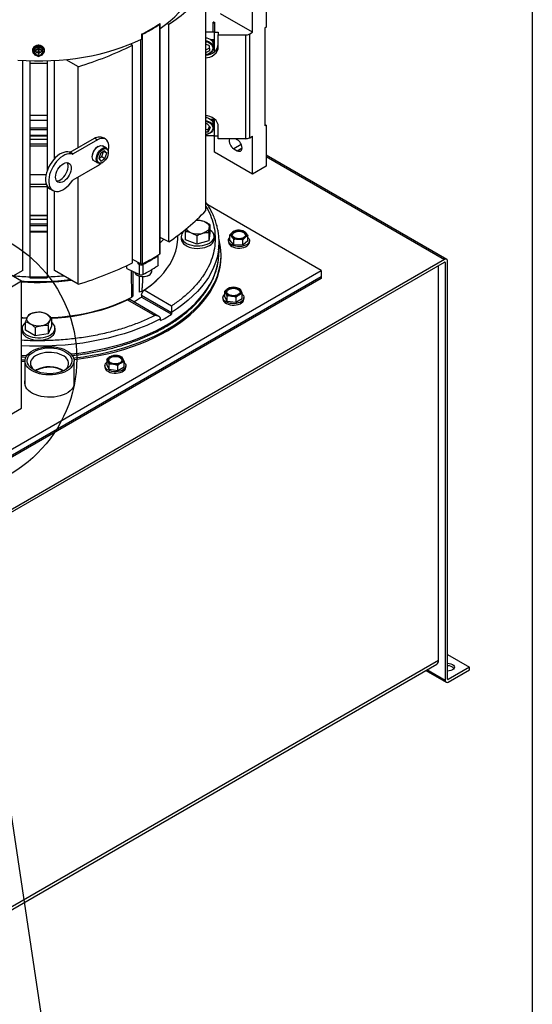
# Model space of a CAD drawing. Header units: inches. Extents: x 4 to 172, y 4 to 132.
# Tile 39 of 40: x 155 to 172, y 82 to 114. Entities that reach past the tile are written whole.
import ezdxf

# ---------------------------------------------------------------- set-up
doc = ezdxf.new("R2010")
doc.units = ezdxf.units.IN
doc.header["$LTSCALE"] = 16
doc.header["$MEASUREMENT"] = 0
doc.layers.add('TEXT', color=140, linetype='Continuous', lineweight=25)
doc.dimstyles.new('SLDDIMSTYLE3', dxfattribs={"dimtxt": 0.18, "dimasz": 2.08, "dimexe": 0, "dimexo": 0.0625, "dimgap": 0, "dimtad": 0, "dimtih": 1, "dimtoh": 1, "dimdec": 0, "dimrnd": 1e-09, "dimzin": 0, "dimdsep": 46, "dimtxsty": 'Standard', "dimblk1": 'NONE', "dimblk2": 'NONE', "dimsah": 1, "dimcen": 0.09, "dimadec": 0, "dimazin": 0, "dimtfac": 2.08, "dimtdec": 0, "dimtofl": 0, "dimtmove": 0, "dimatfit": 3, "dimldrblk": 'NONE', "dimfxl": 0, "dimfrac": 2, "dimtolj": 1, "dimtzin": 0, "dimarcsym": 0})

# ---------------------------------------------------------------- blocks, each defined once
blk = doc.blocks.new('_None')

msp = doc.modelspace()

# ---------------------------------------------------------------- linework, layer by layer
for p, q in [((161.488, 107.889), (161.488, 114.897)), ((162.988, 113.634), (162.988, 114.855)), ((163.434, 115.112), (163.434, 113.794)), ((162.988, 113.634), (161.958, 114.228)), ((160.01, 106.503), (160.01, 113.897)), ((160.019, 106.518), (160.019, 113.912)), ((160.238, 113.922), (160.297, 113.891)), ((160.297, 106.883), (160.297, 113.891)), ((161.724, 113.963), (161.763, 113.963)), ((161.724, 113.645), (161.724, 113.963)), ((161.763, 113.963), (161.763, 113.64)), ((159.413, 113.569), (159.413, 113.411)), ((159.449, 106.179), (159.449, 113.573)), ((161.488, 113.645), (161.724, 113.645)), ((161.763, 113.64), (161.889, 113.64)), ((161.763, 113.005), (161.763, 113.64)), ((161.889, 113.64), (161.889, 113.549)), ((161.889, 113.164), (161.889, 113.549)), ((161.889, 113.549), (162.761, 113.549)), ((162.761, 113.549), (162.761, 110.206)), ((162.9, 113.583), (162.988, 113.634)), ((162.9, 110.239), (162.9, 113.583)), ((163.434, 113.794), (163.392, 113.77)), ((163.392, 113.77), (163.392, 110.62)), ((159.125, 113.215), (159.062, 113.255)), ((159.125, 106.206), (159.125, 113.215)), ((159.397, 106.18), (159.397, 113.403)), ((161.611, 113.2), (161.488, 113.255)), ((161.724, 113.396), (161.651, 113.396)), ((161.724, 113.29), (161.724, 113.396)), ((161.732, 113.134), (161.732, 113.236)), ((155.964, 113.104), (156.102, 113.169)), ((156.102, 113.112), (155.964, 113.047)), ((155.964, 113.047), (155.964, 113.104)), ((155.964, 113.047), (155.964, 112.917)), ((155.964, 112.917), (156.102, 112.852)), ((156.023, 112.998), (156.076, 112.998)), ((156.023, 112.989), (156.023, 112.998)), ((156.076, 112.989), (156.023, 112.989)), ((156.076, 112.998), (156.076, 112.989)), ((156.096, 113.058), (156.108, 113.058)), ((156.096, 113.015), (156.096, 113.058)), ((156.096, 112.973), (156.096, 113.015)), ((156.096, 112.975), (156.108, 112.975)), ((156.096, 112.929), (156.096, 112.973)), ((156.108, 112.929), (156.096, 112.929)), ((156.102, 113.169), (156.24, 113.104)), ((156.102, 113.169), (156.102, 113.112)), ((156.24, 113.047), (156.102, 113.112)), ((156.102, 112.852), (156.24, 112.917)), ((156.108, 113.058), (156.108, 113.015)), ((156.108, 113.015), (156.108, 112.973)), ((156.108, 112.973), (156.108, 112.929)), ((156.128, 112.998), (156.181, 112.998)), ((156.128, 112.989), (156.128, 112.998)), ((156.181, 112.989), (156.128, 112.989)), ((156.181, 112.998), (156.181, 112.989)), ((156.24, 113.047), (156.24, 113.104)), ((156.24, 112.917), (156.24, 113.047)), ((161.488, 113.068), (161.614, 113.13)), ((161.488, 112.988), (161.616, 113.052)), ((161.616, 113.052), (161.611, 113.2)), ((155.591, 105.963), (155.591, 112.726)), ((155.826, 112.716), (155.826, 112.64)), ((155.826, 112.64), (156.378, 112.64)), ((155.826, 112.64), (155.826, 110.969)), ((156.378, 112.716), (156.378, 112.64)), ((156.378, 112.64), (156.378, 110.969)), ((156.613, 109.562), (156.613, 112.726)), ((156.986, 112.756), (157.382, 112.527)), ((157.382, 109.924), (157.382, 112.527)), ((155.826, 110.969), (156.378, 110.969)), ((155.826, 110.969), (155.826, 110.804)), ((155.826, 110.804), (156.378, 110.804)), ((155.826, 110.804), (155.826, 110.558)), ((156.378, 110.969), (156.378, 110.804)), ((156.378, 110.804), (156.378, 110.558)), ((161.532, 110.686), (161.488, 110.683)), ((161.637, 110.565), (161.532, 110.686)), ((161.724, 110.824), (161.651, 110.824)), ((161.724, 110.718), (161.724, 110.824)), ((161.763, 110.842), (161.763, 110.837)), ((161.763, 110.297), (161.763, 110.841)), ((155.826, 110.558), (156.378, 110.558)), ((155.826, 110.558), (155.826, 110.504)), ((155.826, 110.504), (156.378, 110.504)), ((155.826, 110.504), (155.826, 110.319)), ((156.378, 110.558), (156.378, 110.504)), ((156.378, 110.504), (156.378, 110.319)), ((161.488, 110.504), (161.562, 110.51)), ((161.488, 110.424), (161.562, 110.43)), ((161.562, 110.51), (161.61, 110.596)), ((161.562, 110.43), (161.637, 110.565)), ((161.562, 110.43), (161.562, 110.51)), ((161.732, 110.562), (161.732, 110.665)), ((161.889, 110.206), (161.889, 110.592)), ((163.434, 110.644), (163.392, 110.668)), ((163.434, 110.644), (163.392, 110.62)), ((163.434, 110.644), (163.434, 109.326)), ((155.826, 110.319), (156.378, 110.319)), ((155.826, 110.319), (155.826, 110.302)), ((155.826, 110.302), (156.378, 110.302)), ((155.826, 110.302), (155.826, 110.191)), ((155.826, 110.191), (156.378, 110.191)), ((155.826, 110.191), (155.826, 110.036)), ((156.378, 110.319), (156.378, 110.302)), ((156.378, 110.302), (156.378, 110.191)), ((156.378, 110.191), (156.378, 110.036)), ((157.118, 109.771), (157.903, 110.225)), ((158, 110.168), (157.216, 109.715)), ((157.903, 110.225), (158, 110.168)), ((158.256, 110.194), (158.213, 110.219)), ((161.724, 110.302), (161.488, 110.302)), ((161.763, 110.297), (161.889, 110.297)), ((161.763, 109.776), (161.763, 110.297)), ((162.761, 110.206), (161.889, 110.206)), ((162.502, 110.174), (162.446, 110.206)), ((162.9, 110.239), (162.988, 110.29)), ((162.988, 109.069), (162.988, 110.29)), ((155.826, 110.036), (156.378, 110.036)), ((155.826, 110.036), (155.826, 109.981)), ((155.826, 109.981), (156.378, 109.981)), ((155.826, 109.981), (155.826, 109.057)), ((156.378, 110.036), (156.378, 109.981)), ((156.378, 109.981), (156.378, 109.163)), ((157.198, 109.712), (157.101, 109.768)), ((157.216, 109.715), (157.118, 109.771)), ((158.095, 109.735), (158.039, 109.569)), ((158.223, 109.82), (158.095, 109.735)), ((158.143, 109.63), (158.198, 109.796)), ((158.291, 109.901), (158.166, 109.973)), ((158.198, 109.796), (158.194, 109.801)), ((158.296, 109.74), (158.198, 109.796)), ((158.296, 109.74), (158.223, 109.82)), ((158.24, 109.574), (158.296, 109.74)), ((158.348, 109.759), (158.348, 109.775)), ((162.988, 109.069), (161.763, 109.776)), ((162.629, 110.022), (162.391, 109.885)), ((162.391, 109.885), (162.502, 109.82)), ((162.502, 109.82), (162.655, 109.909)), ((157.833, 109.654), (157.834, 109.639)), ((157.891, 109.496), (158.016, 109.424)), ((158.039, 109.569), (158.112, 109.488)), ((158.044, 109.564), (158.143, 109.63)), ((158.112, 109.488), (158.24, 109.574)), ((158.143, 109.63), (158.24, 109.574)), ((158.154, 109.437), (158.168, 109.445)), ((169.244, 106.321), (163.434, 109.675)), ((163.434, 109.63), (169.177, 106.314)), ((157.216, 108.879), (158.001, 109.333)), ((163.434, 109.326), (162.988, 109.069)), ((155.826, 109.057), (156.348, 109.057)), ((155.826, 109.057), (155.826, 108.739)), ((157.382, 105.519), (157.382, 108.975)), ((155.826, 108.739), (156.354, 108.739)), ((155.826, 108.739), (155.826, 108.671)), ((155.826, 108.671), (156.378, 108.671)), ((155.826, 108.671), (155.826, 107.747)), ((156.378, 108.687), (156.378, 108.671)), ((156.378, 108.671), (156.378, 107.747)), ((156.469, 108.591), (156.566, 108.535)), ((156.613, 105.963), (156.613, 108.515)), ((165.206, 105.961), (161.549, 108.072)), ((155.826, 107.747), (156.378, 107.747)), ((155.826, 107.747), (155.826, 107.73)), ((155.826, 107.73), (156.378, 107.73)), ((155.826, 107.73), (155.826, 107.619)), ((155.826, 107.619), (156.378, 107.619)), ((155.826, 107.619), (155.826, 107.464)), ((156.378, 107.747), (156.378, 107.73)), ((156.378, 107.73), (156.378, 107.619)), ((156.378, 107.619), (156.378, 107.464)), ((161.258, 107.578), (161.164, 107.572)), ((155.826, 107.464), (156.378, 107.464)), ((155.826, 107.464), (155.826, 107.409)), ((155.826, 107.409), (156.378, 107.409)), ((155.826, 107.409), (155.826, 107.225)), ((155.826, 107.225), (156.378, 107.225)), ((155.826, 107.225), (155.826, 107.208)), ((155.826, 107.208), (156.378, 107.208)), ((155.826, 107.208), (155.826, 105.761)), ((156.378, 107.464), (156.378, 107.409)), ((156.378, 107.409), (156.378, 107.225)), ((156.378, 107.225), (156.378, 107.208)), ((156.378, 107.208), (156.378, 105.761)), ((160.845, 107.297), (160.837, 107.22)), ((160.837, 106.95), (160.837, 107.22)), ((161.585, 107.189), (161.585, 106.919)), ((161.617, 107.438), (161.617, 107.168)), ((155.558, 105.613), (153.26, 106.939)), ((160.297, 106.883), (160.019, 107.028)), ((160.043, 107.016), (160.019, 106.994)), ((160.584, 106.976), (160.587, 107.09)), ((160.696, 107.059), (160.696, 106.982)), ((161.196, 106.81), (160.837, 106.95)), ((161.196, 107.08), (161.196, 106.81)), ((161.585, 106.919), (161.196, 106.81)), ((161.617, 107.168), (161.585, 106.919)), ((161.758, 106.982), (161.758, 107.059)), ((161.914, 106.573), (161.914, 106.88)), ((162.216, 106.924), (162.216, 106.88)), ((162.266, 106.937), (162.266, 107.107)), ((162.391, 106.787), (162.266, 106.937)), ((162.391, 106.787), (162.391, 106.956)), ((162.679, 106.774), (162.679, 106.944)), ((162.842, 106.912), (162.679, 106.774)), ((162.842, 106.912), (162.842, 107.081)), ((162.892, 106.88), (162.892, 106.924)), ((162.679, 106.774), (162.391, 106.787)), ((169.177, 106.314), (152.131, 96.474)), ((159.397, 106.18), (159.125, 106.321)), ((159.939, 106.433), (159.939, 106.112)), ((159.959, 106.142), (159.959, 106.463)), ((161.977, 106.42), (161.977, 106.471)), ((169.272, 92.802), (169.272, 106.259)), ((152.131, 96.389), (169.177, 106.229)), ((153.185, 99.022), (165.206, 105.961)), ((155.591, 105.963), (155.271, 105.778)), ((157.382, 105.519), (156.613, 105.963)), ((158.945, 106.026), (158.947, 106.126)), ((158.945, 106.026), (159.357, 105.833)), ((159.109, 105.101), (159.092, 105.957)), ((159.149, 105.149), (159.149, 105.93)), ((159.315, 106.174), (159.315, 106.222)), ((159.315, 106.174), (159.362, 106.198)), ((159.357, 106.155), (159.315, 106.174)), ((159.357, 105.833), (159.357, 106.155)), ((159.459, 106.156), (159.459, 105.834)), ((159.746, 105.928), (159.746, 105.991)), ((165.206, 105.961), (165.206, 105.757)), ((168.977, 93.398), (168.977, 106.114)), ((169.177, 106.229), (169.198, 106.217)), ((169.198, 106.217), (169.198, 92.759)), ((155.558, 105.613), (153.083, 104.184)), ((165.206, 105.757), (153.185, 98.817)), ((165.206, 105.706), (153.185, 98.766)), ((155.558, 101.53), (155.558, 105.613)), ((155.826, 105.761), (156.378, 105.761)), ((155.826, 105.761), (155.826, 105.727)), ((155.826, 105.727), (156.378, 105.727)), ((156.378, 105.761), (156.378, 105.727)), ((159.276, 105.816), (159.289, 105.808)), ((159.344, 105.784), (159.344, 105.262)), ((159.651, 105.808), (159.665, 105.816)), ((165.206, 105.757), (165.206, 105.706)), ((160.38, 104.818), (159.502, 105.325)), ((162.097, 105.128), (162.097, 105.298)), ((158.971, 105.019), (159.85, 104.512)), ((159.978, 104.48), (159.038, 105.023)), ((159.42, 105.169), (159.42, 105.107)), ((159.42, 105.169), (160.385, 104.611)), ((159.42, 105.107), (160.385, 104.55)), ((162.039, 105.088), (162.039, 105.043)), ((162.177, 104.968), (162.097, 105.128)), ((162.177, 104.968), (162.177, 105.137)), ((162.457, 104.927), (162.177, 104.968)), ((162.457, 105.097), (162.457, 104.927)), ((162.658, 105.047), (162.457, 104.927)), ((162.658, 105.047), (162.658, 105.217)), ((162.715, 105.043), (162.715, 105.088)), ((155.558, 104.433), (155.728, 104.423)), ((156.52, 104.435), (156.52, 104.165)), ((160.031, 104.346), (160.031, 104.407)), ((160.385, 104.611), (160.385, 104.55)), ((155.571, 104.101), (155.571, 104.023)), ((155.684, 104.036), (155.684, 104.306)), ((155.99, 103.859), (155.684, 104.036)), ((155.99, 104.129), (155.99, 103.859)), ((156.408, 104.194), (156.408, 103.924)), ((156.52, 104.165), (156.408, 103.924)), ((156.633, 104.023), (156.633, 104.101)), ((156.408, 103.924), (155.99, 103.859)), ((158.298, 103.106), (158.298, 102.937)), ((155.666, 103.053), (155.666, 102.274)), ((156.032, 102.759), (155.993, 102.734)), ((157.244, 102.274), (157.244, 103.053)), ((158.239, 102.893), (158.239, 102.849)), ((158.373, 102.776), (158.298, 102.937)), ((158.373, 102.776), (158.373, 102.945)), ((158.652, 102.732), (158.373, 102.776)), ((158.652, 102.732), (158.652, 102.902)), ((158.856, 102.85), (158.652, 102.732)), ((158.856, 102.85), (158.856, 103.02)), ((158.915, 102.849), (158.915, 102.893)), ((156.052, 102.747), (156.016, 102.724)), ((153.963, 100.609), (155.558, 101.53)), ((169.272, 93.594), (169.979, 93.186)), ((168.977, 93.398), (152.11, 83.661)), ((152.11, 83.577), (168.925, 93.284)), ((168.568, 93.078), (169.226, 92.698)), ((169.198, 92.759), (168.607, 93.1)), ((169.979, 93.186), (169.293, 92.79)), ((169.293, 92.704), (169.979, 93.1)), ((169.979, 93.1), (169.979, 93.186)), ((169.272, 92.802), (169.293, 92.79))]:
    msp.add_line(p, q)
at = {"flags": 128}
for points in [[(160.018, 113.761), (160.185, 113.881), (160.34, 114.005), (160.485, 114.135), (160.617, 114.268), (160.737, 114.406), (160.845, 114.547), (160.94, 114.69), (161.022, 114.837), (161.09, 114.986), (161.145, 115.136), (161.187, 115.288), (161.214, 115.441), (161.228, 115.595), (161.23, 115.672)], [(155.437, 112.736), (155.702, 112.72), (155.969, 112.712), (156.235, 112.712), (156.501, 112.72), (156.767, 112.736), (157.03, 112.76), (157.291, 112.792), (157.548, 112.832), (157.802, 112.879), (158.051, 112.934), (158.295, 112.996), (158.533, 113.065), (158.764, 113.142), (158.988, 113.225), (159.205, 113.315), (159.413, 113.411)], [(161.488, 113.46), (161.518, 113.456), (161.576, 113.439), (161.628, 113.412), (161.672, 113.377), (161.705, 113.334), (161.725, 113.286), (161.732, 113.236)], [(161.488, 113.358), (161.518, 113.354), (161.576, 113.337), (161.628, 113.31), (161.672, 113.274), (161.705, 113.232), (161.725, 113.184), (161.732, 113.134)], [(161.488, 113.33), (161.53, 113.323), (161.584, 113.304), (161.632, 113.275), (161.67, 113.238), (161.697, 113.194), (161.71, 113.147), (161.71, 113.099), (161.697, 113.051), (161.67, 113.008), (161.632, 112.971), (161.584, 112.942), (161.53, 112.923), (161.488, 112.915)], [(161.762, 113.418), (161.763, 113.415), (161.763, 113.409)], [(155.964, 112.948), (155.953, 112.961), (155.932, 112.998), (155.925, 113.039), (155.932, 113.08), (155.953, 113.117), (155.986, 113.148), (156.028, 113.171), (156.077, 113.182), (156.127, 113.182), (156.176, 113.171), (156.218, 113.148), (156.251, 113.117), (156.272, 113.08), (156.279, 113.039), (156.279, 113.039)], [(156.22, 112.982), (156.213, 113.015), (156.192, 113.044), (156.161, 113.066), (156.122, 113.077), (156.081, 113.077), (156.043, 113.066), (156.011, 113.044), (155.991, 113.015), (155.984, 112.982), (155.991, 112.949), (156.011, 112.92), (156.043, 112.899), (156.081, 112.887), (156.122, 112.887), (156.161, 112.899), (156.192, 112.92), (156.213, 112.949), (156.22, 112.982)], [(155.984, 112.988), (155.991, 112.961), (156.011, 112.932), (156.043, 112.91), (156.081, 112.899), (156.122, 112.899), (156.161, 112.91), (156.192, 112.932), (156.213, 112.961), (156.22, 112.988)], [(161.488, 112.811), (161.541, 112.817), (161.622, 112.837), (161.697, 112.87), (161.762, 112.914), (161.816, 112.967), (161.856, 113.028), (161.881, 113.095), (161.889, 113.164)], [(161.732, 113.134), (161.725, 113.084), (161.705, 113.036), (161.672, 112.994), (161.628, 112.958), (161.576, 112.931), (161.518, 112.915), (161.488, 112.911)], [(161.889, 110.592), (161.881, 110.661), (161.856, 110.727), (161.816, 110.788), (161.762, 110.842), (161.697, 110.886), (161.622, 110.919), (161.541, 110.939), (161.488, 110.945)], [(161.488, 110.888), (161.518, 110.884), (161.576, 110.867), (161.628, 110.841), (161.672, 110.805), (161.705, 110.762), (161.725, 110.715), (161.732, 110.665)], [(161.488, 110.786), (161.518, 110.782), (161.576, 110.765), (161.628, 110.738), (161.672, 110.703), (161.705, 110.66), (161.725, 110.612), (161.732, 110.562)], [(161.488, 110.758), (161.53, 110.751), (161.584, 110.732), (161.632, 110.703), (161.67, 110.666), (161.697, 110.622), (161.71, 110.575), (161.71, 110.527), (161.697, 110.48), (161.67, 110.436), (161.632, 110.399), (161.584, 110.37), (161.53, 110.351), (161.488, 110.344)], [(161.732, 110.562), (161.725, 110.512), (161.705, 110.465), (161.672, 110.422), (161.628, 110.386), (161.576, 110.36), (161.518, 110.343), (161.488, 110.339)], [(158.344, 109.819), (158.351, 109.851), (158.361, 109.925), (158.361, 109.994), (158.351, 110.056), (158.332, 110.11), (158.303, 110.154), (158.267, 110.188), (158.223, 110.209), (158.172, 110.218), (158.118, 110.214), (158.06, 110.197), (158, 110.168)], [(162.502, 109.82), (162.542, 109.804), (162.578, 109.8), (162.61, 109.81), (162.635, 109.832), (162.65, 109.866), (162.655, 109.909), (162.65, 109.958), (162.635, 110.009), (162.61, 110.06), (162.578, 110.106), (162.542, 110.145), (162.502, 110.174)], [(157.101, 109.768), (157.044, 109.781), (156.983, 109.78), (156.917, 109.767), (156.85, 109.742), (156.781, 109.704), (156.713, 109.655), (156.647, 109.596), (156.584, 109.528), (156.525, 109.453), (156.473, 109.371), (156.427, 109.286), (156.39, 109.198), (156.361, 109.109), (156.341, 109.022), (156.331, 108.938), (156.331, 108.858), (156.341, 108.786), (156.361, 108.721), (156.39, 108.666), (156.428, 108.622), (156.469, 108.591)], [(157.198, 109.712), (157.142, 109.724), (157.08, 109.724), (157.015, 109.711), (156.947, 109.685), (156.879, 109.648), (156.81, 109.599), (156.744, 109.54), (156.681, 109.472), (156.623, 109.397), (156.57, 109.315), (156.525, 109.23), (156.487, 109.142), (156.458, 109.053), (156.439, 108.966), (156.429, 108.881), (156.429, 108.802), (156.439, 108.73), (156.459, 108.665), (156.488, 108.61), (156.525, 108.565), (156.571, 108.533), (156.623, 108.512), (156.682, 108.504), (156.745, 108.509), (156.811, 108.526), (156.879, 108.556), (156.948, 108.598), (157.016, 108.651), (157.081, 108.713), (157.142, 108.784), (157.199, 108.862)], [(157.891, 109.496), (157.876, 109.506), (157.853, 109.536), (157.838, 109.575), (157.833, 109.622), (157.838, 109.675), (157.853, 109.731), (157.876, 109.787), (157.907, 109.84), (157.944, 109.889), (157.985, 109.929), (158.028, 109.96), (158.072, 109.979), (158.113, 109.986), (158.15, 109.981), (158.166, 109.973)], [(158.154, 109.437), (158.154, 109.437), (158.11, 109.418), (158.069, 109.411), (158.032, 109.416), (158.001, 109.434), (157.978, 109.463), (157.964, 109.503), (157.959, 109.55), (157.964, 109.603), (157.978, 109.659), (158.001, 109.715), (158.032, 109.768), (158.069, 109.816), (158.11, 109.857), (158.154, 109.887), (158.197, 109.907), (158.238, 109.914), (158.275, 109.908), (158.306, 109.891), (158.329, 109.861), (158.344, 109.822), (158.348, 109.775), (158.348, 109.775)], [(157.987, 109.55), (157.991, 109.601), (158.006, 109.655), (158.029, 109.709), (158.059, 109.759), (158.096, 109.805), (158.136, 109.842), (158.178, 109.869), (158.219, 109.884), (158.258, 109.887), (158.292, 109.878), (158.319, 109.856), (158.338, 109.824), (158.347, 109.782), (158.347, 109.734), (158.338, 109.681), (158.319, 109.627), (158.292, 109.574), (158.258, 109.526), (158.219, 109.484), (158.178, 109.452), (158.136, 109.43), (158.096, 109.421), (158.059, 109.424), (158.029, 109.44), (158.006, 109.467), (157.991, 109.504), (157.987, 109.55)], [(156.65, 108.97), (156.655, 109.031), (156.671, 109.096), (156.695, 109.161), (156.728, 109.225), (156.768, 109.284), (156.814, 109.336), (156.863, 109.379), (156.914, 109.411), (156.964, 109.431), (157.011, 109.438), (157.054, 109.432), (157.091, 109.413), (157.12, 109.382), (157.14, 109.339), (157.15, 109.288), (157.15, 109.229), (157.14, 109.166), (157.12, 109.101), (157.091, 109.036), (157.054, 108.975), (157.011, 108.919), (156.964, 108.871), (156.914, 108.833), (156.863, 108.807), (156.814, 108.793), (156.768, 108.793), (156.728, 108.805), (156.695, 108.831), (156.671, 108.868), (156.655, 108.915), (156.65, 108.97)], [(156.682, 108.848), (156.716, 108.85), (156.765, 108.863), (156.816, 108.889), (156.866, 108.927), (156.914, 108.975), (156.957, 109.031), (156.994, 109.092), (157.022, 109.157), (157.042, 109.222), (157.053, 109.286), (157.053, 109.344), (157.042, 109.396), (157.022, 109.438), (157.022, 109.438)], [(158.001, 109.333), (158.06, 109.373), (158.114, 109.419)], [(161.437, 107.536), (161.476, 107.518), (161.511, 107.498), (161.54, 107.476), (161.564, 107.451), (161.583, 107.425), (161.595, 107.397), (161.601, 107.369), (161.601, 107.341)], [(160.839, 107.269), (160.795, 107.237), (160.75, 107.194), (160.718, 107.147), (160.7, 107.097), (160.696, 107.047), (160.707, 106.996), (160.732, 106.948), (160.771, 106.902), (160.822, 106.861), (160.884, 106.825), (160.955, 106.796), (161.034, 106.774), (161.118, 106.759), (161.205, 106.753), (161.293, 106.755), (161.378, 106.765), (161.46, 106.784), (161.535, 106.81), (161.602, 106.843)], [(161.601, 107.341), (161.594, 107.313), (161.581, 107.286), (161.562, 107.259), (161.537, 107.235), (161.507, 107.213), (161.472, 107.193), (161.433, 107.176), (161.391, 107.162)], [(161.602, 106.843), (161.659, 106.881), (161.704, 106.925), (161.736, 106.972), (161.754, 107.021), (161.757, 107.072), (161.747, 107.122), (161.722, 107.171), (161.683, 107.216), (161.632, 107.257), (161.617, 107.268)], [(162.4, 107.202), (162.445, 107.222), (162.498, 107.234), (162.554, 107.239), (162.611, 107.234), (162.664, 107.222), (162.709, 107.202), (162.744, 107.175), (162.766, 107.145), (162.773, 107.112), (162.766, 107.08), (162.744, 107.049), (162.709, 107.023), (162.664, 107.003), (162.611, 106.99), (162.554, 106.986), (162.498, 106.99), (162.445, 107.003), (162.4, 107.023), (162.365, 107.049), (162.343, 107.08), (162.336, 107.112), (162.343, 107.145), (162.365, 107.175), (162.4, 107.202)], [(162.772, 107.101), (162.766, 107.121), (162.744, 107.152), (162.709, 107.178), (162.664, 107.198), (162.611, 107.211), (162.554, 107.215), (162.498, 107.211), (162.445, 107.198), (162.4, 107.178)], [(159.427, 105.285), (159.591, 105.396), (159.745, 105.513), (159.887, 105.634), (160.016, 105.76), (160.134, 105.89), (160.238, 106.023), (160.329, 106.16), (160.407, 106.299), (160.471, 106.44), (160.52, 106.584), (160.556, 106.729), (160.578, 106.875), (160.584, 106.976)], [(160.136, 106.967), (160.113, 106.944), (160.019, 106.854)], [(160.256, 104.073), (160.454, 104.193), (160.641, 104.318), (160.817, 104.448), (160.982, 104.583), (161.135, 104.722), (161.277, 104.866), (161.406, 105.013), (161.523, 105.164), (161.627, 105.318), (161.717, 105.474), (161.795, 105.634), (161.859, 105.795), (161.909, 105.957), (161.945, 106.121), (161.968, 106.286), (161.977, 106.451), (161.972, 106.616), (161.952, 106.781), (161.919, 106.945), (161.912, 106.974)], [(160.696, 106.982), (160.696, 106.969), (160.707, 106.919), (160.732, 106.87), (160.771, 106.825), (160.822, 106.784), (160.884, 106.748), (160.955, 106.718), (161.034, 106.696), (161.118, 106.682), (161.205, 106.675), (161.293, 106.678), (161.378, 106.688), (161.46, 106.706), (161.535, 106.732), (161.602, 106.765), (161.659, 106.804), (161.704, 106.847), (161.736, 106.894), (161.754, 106.944), (161.758, 106.982)], [(162.842, 107.027), (162.846, 107.023), (162.874, 106.988), (162.89, 106.949), (162.891, 106.91), (162.879, 106.871), (162.854, 106.834), (162.816, 106.801), (162.768, 106.773), (162.711, 106.752), (162.647, 106.737), (162.58, 106.73), (162.512, 106.731), (162.445, 106.74), (162.383, 106.756), (162.328, 106.78), (162.282, 106.809), (162.247, 106.843), (162.225, 106.88), (162.216, 106.92), (162.222, 106.959), (162.24, 106.997), (162.266, 107.027)], [(162.216, 106.88), (162.216, 106.875), (162.225, 106.835), (162.247, 106.798), (162.282, 106.764), (162.328, 106.735), (162.383, 106.711), (162.445, 106.695), (162.512, 106.686), (162.58, 106.685), (162.647, 106.692), (162.711, 106.707), (162.768, 106.728), (162.816, 106.756), (162.854, 106.789), (162.879, 106.826), (162.891, 106.865), (162.892, 106.88)], [(161.898, 106.631), (161.886, 106.548), (161.85, 106.383), (161.801, 106.22), (161.737, 106.058), (161.66, 105.898), (161.569, 105.74), (161.465, 105.586), (161.347, 105.434), (161.217, 105.286), (161.074, 105.142), (160.919, 105.002), (160.752, 104.867), (160.574, 104.736), (160.385, 104.611)], [(161.899, 106.326), (161.912, 106.471), (161.914, 106.573)], [(157.147, 103.273), (157.4, 103.303), (157.675, 103.343), (157.945, 103.391), (158.211, 103.447), (158.473, 103.51), (158.728, 103.58), (158.977, 103.657), (159.22, 103.742), (159.455, 103.833), (159.682, 103.93), (159.901, 104.034), (160.111, 104.144), (160.311, 104.259), (160.501, 104.38), (160.681, 104.507), (160.85, 104.638), (161.007, 104.773), (161.153, 104.913), (161.287, 105.057), (161.409, 105.205), (161.518, 105.356), (161.614, 105.509), (161.698, 105.666), (161.768, 105.824), (161.824, 105.984), (161.867, 106.146), (161.896, 106.308), (161.899, 106.326)], [(160.256, 104.022), (160.454, 104.142), (160.641, 104.267), (160.817, 104.397), (160.982, 104.532), (161.135, 104.671), (161.277, 104.815), (161.406, 104.962), (161.523, 105.113), (161.627, 105.267), (161.717, 105.423), (161.795, 105.582), (161.859, 105.743), (161.909, 105.906), (161.945, 106.07), (161.968, 106.235), (161.977, 106.4), (161.977, 106.42)], [(159.197, 105.908), (159.21, 105.876), (159.237, 105.844), (159.276, 105.816), (159.324, 105.794), (159.379, 105.778), (159.44, 105.77), (159.501, 105.77), (159.561, 105.778), (159.617, 105.794), (159.665, 105.816)], [(162.223, 105.365), (162.268, 105.385), (162.321, 105.397), (162.377, 105.402), (162.434, 105.397), (162.487, 105.385), (162.532, 105.365), (162.567, 105.338), (162.589, 105.308), (162.596, 105.275), (162.589, 105.243), (162.567, 105.212), (162.532, 105.186), (162.487, 105.166), (162.434, 105.153), (162.377, 105.149), (162.321, 105.153), (162.268, 105.166), (162.223, 105.186), (162.188, 105.212), (162.166, 105.243), (162.159, 105.275), (162.166, 105.308), (162.188, 105.338), (162.223, 105.365)], [(162.595, 105.264), (162.589, 105.285), (162.567, 105.315), (162.532, 105.341), (162.487, 105.361), (162.434, 105.374), (162.377, 105.378), (162.321, 105.374), (162.268, 105.361), (162.223, 105.341)], [(156.506, 104.444), (156.608, 104.45), (156.859, 104.47), (157.107, 104.499), (157.353, 104.536), (157.594, 104.581), (157.831, 104.633), (158.062, 104.693), (158.286, 104.761), (158.504, 104.836), (158.714, 104.918), (158.916, 105.006), (159.109, 105.101)], [(156.52, 104.425), (156.724, 104.439), (156.97, 104.463), (157.213, 104.495), (157.452, 104.535), (157.688, 104.582), (157.918, 104.637), (158.143, 104.7), (158.362, 104.769), (158.573, 104.846), (158.776, 104.929), (158.971, 105.019)], [(162.039, 105.043), (162.04, 105.038), (162.048, 104.999), (162.07, 104.961), (162.105, 104.927), (162.151, 104.898), (162.206, 104.874), (162.268, 104.858), (162.335, 104.849), (162.403, 104.848), (162.47, 104.855), (162.534, 104.87), (162.591, 104.891), (162.639, 104.919), (162.677, 104.952), (162.702, 104.989), (162.715, 105.028), (162.715, 105.043)], [(162.658, 105.197), (162.669, 105.187), (162.697, 105.151), (162.713, 105.112), (162.715, 105.073), (162.702, 105.034), (162.677, 104.997), (162.639, 104.964), (162.591, 104.936), (162.534, 104.915), (162.47, 104.9), (162.403, 104.893), (162.335, 104.894), (162.268, 104.903), (162.206, 104.919), (162.151, 104.943), (162.105, 104.972), (162.07, 105.006), (162.048, 105.043), (162.04, 105.083), (162.045, 105.122), (162.064, 105.16), (162.095, 105.195), (162.097, 105.197)], [(155.558, 104.452), (155.596, 104.45), (155.735, 104.442)], [(160.031, 104.407), (159.815, 104.298), (159.589, 104.195), (159.355, 104.099), (159.112, 104.009), (158.863, 103.927), (158.606, 103.852), (158.344, 103.784), (158.076, 103.724), (157.803, 103.671), (157.526, 103.626), (157.245, 103.59), (156.962, 103.561), (156.676, 103.541), (156.389, 103.528), (156.102, 103.524), (155.814, 103.528), (155.558, 103.539)], [(155.837, 104.245), (155.804, 104.266), (155.777, 104.29), (155.755, 104.315), (155.74, 104.342), (155.73, 104.37), (155.727, 104.398), (155.73, 104.426), (155.74, 104.454)], [(156.367, 104.551), (156.399, 104.53), (156.427, 104.506), (156.448, 104.481), (156.464, 104.454), (156.474, 104.426), (156.477, 104.398), (156.474, 104.37), (156.464, 104.342)], [(155.684, 104.29), (155.67, 104.279), (155.625, 104.235), (155.593, 104.188), (155.575, 104.139), (155.571, 104.088), (155.582, 104.038), (155.607, 103.989), (155.646, 103.944), (155.697, 103.903), (155.759, 103.867), (155.83, 103.837), (155.909, 103.815), (155.993, 103.801), (156.08, 103.794), (156.168, 103.796), (156.253, 103.807), (156.335, 103.825), (156.41, 103.851), (156.477, 103.884)], [(155.571, 104.023), (155.571, 104.01), (155.582, 103.96), (155.607, 103.912), (155.646, 103.866), (155.697, 103.825), (155.759, 103.789), (155.83, 103.76), (155.909, 103.738), (155.993, 103.723), (156.08, 103.717), (156.168, 103.719), (156.253, 103.729), (156.335, 103.748), (156.41, 103.774), (156.477, 103.806), (156.534, 103.845), (156.579, 103.888), (156.611, 103.936), (156.629, 103.985), (156.633, 104.023)], [(156.477, 103.884), (156.534, 103.923), (156.579, 103.966), (156.611, 104.013), (156.629, 104.063), (156.632, 104.113), (156.622, 104.164), (156.597, 104.212), (156.558, 104.258), (156.52, 104.29)], [(157.229, 103.143), (157.274, 103.148), (157.553, 103.185), (157.829, 103.23), (158.1, 103.282), (158.367, 103.342), (158.628, 103.409), (158.883, 103.484), (159.132, 103.566), (159.373, 103.654), (159.607, 103.75), (159.832, 103.851), (160.049, 103.959), (160.256, 104.073)], [(157.241, 103.093), (157.274, 103.097), (157.553, 103.134), (157.829, 103.179), (158.1, 103.231), (158.367, 103.291), (158.628, 103.358), (158.883, 103.433), (159.132, 103.515), (159.373, 103.603), (159.607, 103.699), (159.832, 103.8), (160.049, 103.908), (160.256, 104.022)], [(157.013, 102.731), (156.934, 102.691), (156.846, 102.657), (156.751, 102.631), (156.651, 102.612), (156.548, 102.6), (156.442, 102.597), (156.337, 102.602), (156.234, 102.616), (156.135, 102.636), (156.042, 102.665), (155.956, 102.7), (155.879, 102.742), (155.813, 102.789), (155.757, 102.841), (155.715, 102.896), (155.685, 102.955), (155.669, 103.015), (155.667, 103.076), (155.68, 103.136), (155.706, 103.195), (155.745, 103.251), (155.798, 103.304), (155.862, 103.353), (155.936, 103.396), (156.02, 103.433), (156.111, 103.463), (156.209, 103.485), (156.311, 103.501), (156.416, 103.508), (156.521, 103.507), (156.626, 103.498), (156.727, 103.48), (156.823, 103.456), (156.913, 103.424), (156.994, 103.385), (157.066, 103.341), (157.128, 103.291), (157.177, 103.238), (157.213, 103.18), (157.236, 103.121), (157.244, 103.06), (157.239, 103), (157.22, 102.94), (157.187, 102.882), (157.141, 102.827), (157.083, 102.776), (157.013, 102.731)], [(155.947, 103.346), (156.023, 103.384), (156.107, 103.416), (156.198, 103.44), (156.294, 103.457), (156.393, 103.466), (156.493, 103.467), (156.593, 103.46), (156.69, 103.445), (156.782, 103.423), (156.868, 103.393), (156.946, 103.356), (157.014, 103.314), (157.072, 103.267), (157.118, 103.215), (157.15, 103.16), (157.169, 103.103), (157.175, 103.046), (157.166, 102.988), (157.143, 102.931), (157.107, 102.877), (157.059, 102.827), (156.998, 102.78), (156.927, 102.739), (156.847, 102.705), (156.759, 102.676), (156.666, 102.656), (156.568, 102.643), (156.468, 102.638), (156.368, 102.641), (156.269, 102.652), (156.174, 102.671), (156.085, 102.697), (156.003, 102.73), (155.929, 102.77), (155.866, 102.815), (155.815, 102.864), (155.775, 102.918), (155.749, 102.974), (155.737, 103.031), (155.739, 103.089), (155.755, 103.146), (155.784, 103.202), (155.826, 103.254), (155.881, 103.303), (155.947, 103.346)], [(155.558, 103.233), (155.713, 103.225), (155.725, 103.225)], [(155.558, 103.094), (155.566, 103.094), (155.669, 103.089)], [(156.925, 102.738), (156.938, 102.748), (156.991, 102.793), (157.031, 102.842), (157.058, 102.894), (157.071, 102.948), (157.069, 103.003), (157.053, 103.056), (157.022, 103.108), (156.979, 103.156), (156.923, 103.2), (156.857, 103.239), (156.78, 103.271), (156.697, 103.296), (156.607, 103.313), (156.514, 103.323), (156.42, 103.324), (156.327, 103.316), (156.236, 103.301), (156.151, 103.278), (156.073, 103.247), (156.003, 103.21), (155.945, 103.168), (155.898, 103.12), (155.865, 103.069), (155.845, 103.016), (155.839, 102.962), (155.848, 102.908), (155.872, 102.855), (155.909, 102.805), (155.958, 102.758), (155.986, 102.738)], [(158.422, 103.171), (158.467, 103.191), (158.52, 103.203), (158.577, 103.208), (158.633, 103.203), (158.686, 103.191), (158.731, 103.171), (158.766, 103.144), (158.788, 103.114), (158.796, 103.081), (158.788, 103.049), (158.766, 103.018), (158.731, 102.992), (158.686, 102.972), (158.633, 102.959), (158.577, 102.955), (158.52, 102.959), (158.467, 102.972), (158.422, 102.992), (158.387, 103.018), (158.366, 103.049), (158.358, 103.081), (158.366, 103.114), (158.387, 103.144), (158.422, 103.171)], [(158.795, 103.07), (158.788, 103.09), (158.766, 103.121), (158.731, 103.147), (158.686, 103.167), (158.633, 103.18), (158.577, 103.184), (158.52, 103.18), (158.467, 103.167), (158.422, 103.147)], [(155.558, 103.043), (155.566, 103.043), (155.666, 103.038)], [(158.856, 103.004), (158.868, 102.992), (158.897, 102.957), (158.912, 102.918), (158.914, 102.879), (158.902, 102.84), (158.876, 102.803), (158.839, 102.77), (158.79, 102.742), (158.733, 102.72), (158.67, 102.706), (158.602, 102.699), (158.534, 102.7), (158.467, 102.709), (158.405, 102.725), (158.35, 102.749), (158.304, 102.778), (158.27, 102.812), (158.248, 102.849), (158.239, 102.889), (158.244, 102.928), (158.263, 102.966), (158.295, 103.001), (158.298, 103.004)], [(158.239, 102.849), (158.239, 102.844), (158.248, 102.804), (158.27, 102.767), (158.304, 102.733), (158.35, 102.704), (158.405, 102.68), (158.467, 102.664), (158.534, 102.655), (158.602, 102.654), (158.67, 102.661), (158.733, 102.676), (158.79, 102.697), (158.839, 102.725), (158.876, 102.758), (158.902, 102.795), (158.914, 102.834), (158.915, 102.849)], [(157.244, 102.403), (157.25, 102.377), (157.251, 102.315), (157.239, 102.254), (157.213, 102.195), (157.173, 102.138), (157.12, 102.084), (157.055, 102.035), (156.98, 101.992), (156.895, 101.955), (156.803, 101.924), (156.704, 101.901), (156.601, 101.886), (156.495, 101.879), (156.389, 101.88), (156.284, 101.889), (156.182, 101.906), (156.084, 101.931), (155.994, 101.963), (155.911, 102.002), (155.838, 102.047), (155.777, 102.097), (155.727, 102.152), (155.691, 102.209), (155.668, 102.269), (155.659, 102.331), (155.664, 102.392), (155.666, 102.403)], [(169.272, 93.312), (169.328, 93.308), (169.381, 93.295), (169.426, 93.275), (169.461, 93.249), (169.483, 93.218), (169.491, 93.186), (169.483, 93.153), (169.461, 93.123), (169.426, 93.097), (169.381, 93.076), (169.328, 93.064), (169.272, 93.06)]]:
    msp.add_lwpolyline(points, dxfattribs=at)
for centre, radius, start, end in [((156.347, 119.777), 7.088, 303.8676, 316.4971), ((157.307, 117.916), 4.831, 295.8487, 304.146), ((157.311, 117.924), 4.848, 296.1658, 303.8288), ((160.003, 113.912), 0.0164, 296.0468, 22.054), ((161.727, 113.927), 0.0363, 6.3513, 95.1826), ((159.423, 113.63), 0.0621, 260.1706, 294.3716), ((161.727, 113.609), 0.0363, 6.3513, 95.1826), ((162.767, 113.833), 0.284, 268.8559, 298.0402), ((153.76, 124.258), 12.278, 287.1589, 295.9103), ((161.727, 113.432), 0.0363, 264.8174, 353.6487), ((161.565, 113.262), 0.325, 307.7224, 358.666), ((156.078, 113.017), 0.0182, 264.8174, 353.6487), ((156.078, 112.971), 0.0182, 6.3513, 95.1826), ((156.126, 113.017), 0.0182, 186.3513, 275.1826), ((156.126, 112.971), 0.0182, 84.8174, 173.6487), ((156.148, 113.042), 0.131, 314.3921, 358.7837), ((161.464, 113.384), 0.482, 272.8522, 308.3221), ((161.728, 113.087), 0.0352, 5.6792, 84.9315), ((161.726, 110.864), 0.0402, 267.5759, 329.4737), ((161.728, 110.515), 0.0352, 5.6792, 84.9315), ((158.142, 109.811), 0.478, 119.3917, 120.0404), ((161.727, 110.338), 0.0363, 264.8174, 353.6487), ((162.541, 110.145), 0.3, 168.1491, 239.9655), ((162.767, 110.49), 0.284, 268.8559, 298.0402), ((157.106, 109.789), 0.0214, 255.1106, 304.1985), ((158.188, 109.641), 0.355, 119.4387, 177.9129), ((157.204, 109.732), 0.0214, 255.1106, 304.1985), ((157.245, 108.833), 0.0548, 121.6573, 147.5732), ((156.347, 112.769), 7.088, 303.8676, 316.4971), ((161.228, 106.971), 0.602, 69.6385, 95.8397), ((161.094, 107.427), 0.261, 207.689, 252.7962), ((162.402, 107.113), 0.0969, 123.9465, 220.9596), ((162.545, 106.92), 0.337, 85.2004, 125.7562), ((162.578, 106.967), 0.289, 45.9098, 90.9933), ((161.228, 107.752), 0.613, 249.8218, 285.3957), ((159.97, 106.88), 1.944, 352.6383, 7.705), ((162.53, 107.258), 0.289, 225.9098, 270.9933), ((162.448, 107.074), 0.115, 115.0211, 166.6947), ((162.563, 107.305), 0.337, 265.2004, 305.7562), ((162.707, 107.111), 0.0969, 303.9465, 40.9596), ((157.311, 110.53), 4.848, 296.1658, 303.8288), ((157.301, 110.448), 4.804, 296.6858, 303.3088), ((159.923, 106.465), 0.0353, 297.3559, 6.9239), ((160.001, 106.519), 0.0186, 299.1728, 355.5569), ((169.214, 106.269), 0.0588, 350.786, 129.2033), ((153.76, 117.25), 12.278, 287.1589, 295.9103), ((159.407, 106.268), 0.124, 246.5385, 294.762), ((159.423, 106.235), 0.0616, 244.6544, 294.5102), ((157.301, 110.127), 4.804, 296.6858, 303.3088), ((159.611, 105.94), 0.135, 293.5992, 355.0807), ((159.923, 106.144), 0.0362, 297.3576, 356.537), ((169.185, 106.219), 0.0131, 350.786, 129.2033), ((156.098, 113.691), 7.937, 264.2215, 268.0419), ((156.101, 113.553), 7.949, 265.9408, 277.3679), ((156.101, 113.326), 7.748, 265.9789, 277.8126), ((156.106, 113.691), 7.937, 271.9581, 275.7785), ((159.47, 106.154), 0.391, 242.3985, 297.6015), ((159.407, 105.947), 0.124, 246.5385, 294.762), ((157.756, 107.91), 3.119, 304.0315, 315.1996), ((159.594, 104.523), 0.78, 102.363, 108.7004), ((162.238, 105.275), 0.108, 111.6954, 201.4471), ((162.271, 105.237), 0.115, 115.0211, 166.6947), ((162.377, 105.04), 0.38, 80.6948, 118.0492), ((162.426, 105.182), 0.234, 34.684, 86.9621), ((162.517, 105.275), 0.108, 291.6954, 21.4471), ((159.355, 104.936), 0.297, 134.1368, 146.211), ((157.195, 108.557), 4.105, 298.598, 302.8223), ((162.329, 105.369), 0.234, 214.684, 266.9621), ((162.378, 105.511), 0.38, 260.6948, 298.0492), ((156.025, 104.265), 0.342, 93.4335, 146.5611), ((156.103, 104.04), 0.576, 62.6428, 99.7711), ((156.178, 104.53), 0.342, 273.4335, 326.5611), ((157.471, 109.19), 5.479, 297.8623, 302.1324), ((156.101, 104.756), 0.576, 242.6428, 279.7711), ((158.439, 103.081), 0.11, 110.7421, 199.461), ((158.471, 103.043), 0.115, 115.0211, 166.6947), ((158.576, 102.842), 0.384, 80.2289, 117.3572), ((158.628, 102.993), 0.228, 33.4389, 86.5665), ((158.715, 103.082), 0.11, 290.7421, 19.461), ((156.453, 101.96), 0.903, 58.9849, 117.8132), ((156.453, 101.989), 0.857, 58.6871, 117.8777), ((158.526, 103.17), 0.228, 213.4389, 266.5665), ((158.577, 103.32), 0.384, 260.2289, 297.3572), ((168.854, 93.385), 0.123, 305.0133, 6.2988), ((169.296, 92.991), 0.237, 39.947, 95.8603), ((169.256, 92.75), 0.0588, 170.786, 309.2033), ((169.285, 92.8), 0.0131, 170.786, 309.2033)]:
    msp.add_arc(centre, radius, start, end)
for points, knots in [([(156.299, 113.05), (156.298, 113.058), (156.297, 113.08), (156.286, 113.114), (156.261, 113.15), (156.227, 113.18), (156.184, 113.202), (156.137, 113.214), (156.087, 113.216), (156.037, 113.208), (155.992, 113.189), (155.954, 113.162), (155.925, 113.127), (155.908, 113.087), (155.903, 113.045), (155.911, 113.003), (155.932, 112.966), (155.95, 112.942), (155.964, 112.933), (155.964, 112.933)], [0, 0, 0, 0, 0.035584, 0.098647, 0.161878, 0.225592, 0.289852, 0.354492, 0.41935, 0.484353, 0.549476, 0.614652, 0.679684, 0.744241, 0.808079, 0.87136, 0.9345, 0.997983, 1, 1, 1, 1]), ([(156.24, 112.934), (156.249, 112.942), (156.27, 112.961), (156.29, 112.997), (156.298, 113.029), (156.299, 113.047), (156.299, 113.05)], [0, 0, 0, 0, 0.2649278, 0.5893789, 0.9105759, 1, 1, 1, 1]), ([(158.213, 110.218), (158.211, 110.22), (158.193, 110.232), (158.152, 110.246), (158.089, 110.257), (158.019, 110.255), (157.958, 110.244), (157.92, 110.232), (157.907, 110.227)], [0, 0, 0, 0, 0.02448, 0.238176, 0.451893, 0.669509, 0.887146, 1, 1, 1, 1]), ([(161.895, 107.151), (161.893, 107.166), (161.886, 107.234), (161.86, 107.356), (161.815, 107.517), (161.756, 107.678), (161.687, 107.833), (161.607, 107.982), (161.541, 108.09), (161.498, 108.15), (161.488, 108.164)], [0, 0, 0, 0, 0.041347, 0.195237, 0.350906, 0.50842, 0.667784, 0.811851, 0.956192, 1, 1, 1, 1]), ([(161.488, 108.025), (161.516, 107.98), (161.602, 107.839), (161.697, 107.593), (161.773, 107.29), (161.798, 106.982), (161.773, 106.674), (161.698, 106.37), (161.576, 106.074), (161.409, 105.789), (161.202, 105.519), (160.959, 105.266), (160.688, 105.031), (160.482, 104.888), (160.38, 104.818)], [0, 0, 0, 0, 0.04175, 0.130632, 0.220295, 0.310353, 0.400411, 0.490074, 0.578956, 0.666692, 0.752947, 0.837417, 0.919841, 1, 1, 1, 1]), ([(161.437, 107.536), (161.407, 107.548), (161.377, 107.557), (161.317, 107.571), (161.287, 107.575), (161.258, 107.578)], [0, 0, 0, 0, 0.5, 0.5, 1, 1, 1, 1]), ([(161.617, 107.438), (161.587, 107.458), (161.558, 107.476), (161.498, 107.509), (161.468, 107.524), (161.437, 107.536)], [0, 0, 0, 0, 0.5, 0.5, 1, 1, 1, 1]), ([(160.837, 107.22), (160.867, 107.217), (160.896, 107.212), (160.956, 107.198), (160.986, 107.189), (161.016, 107.177)], [0, 0, 0, 0, 0.5, 0.5, 1, 1, 1, 1]), ([(161.391, 107.162), (161.424, 107.171), (161.457, 107.178), (161.521, 107.186), (161.554, 107.188), (161.585, 107.189)], [0, 0, 0, 0, 0.5, 0.5, 1, 1, 1, 1]), ([(161.585, 107.189), (161.588, 107.218), (161.59, 107.245), (161.596, 107.296), (161.598, 107.32), (161.601, 107.341)], [0, 0, 0, 0, 0.5, 0.5, 1, 1, 1, 1]), ([(161.601, 107.341), (161.604, 107.362), (161.606, 107.381), (161.611, 107.413), (161.614, 107.426), (161.617, 107.438)], [0, 0, 0, 0, 0.5, 0.5, 1, 1, 1, 1]), ([(161.016, 107.177), (161.047, 107.165), (161.077, 107.151), (161.137, 107.118), (161.166, 107.1), (161.196, 107.08)], [0, 0, 0, 0, 0.5, 0.5, 1, 1, 1, 1]), ([(161.196, 107.08), (161.228, 107.097), (161.26, 107.113), (161.324, 107.141), (161.357, 107.152), (161.391, 107.162)], [0, 0, 0, 0, 0.5, 0.5, 1, 1, 1, 1]), ([(157.18, 103.224), (157.215, 103.228), (157.323, 103.24), (157.504, 103.264), (157.723, 103.299), (157.944, 103.339), (158.164, 103.385), (158.384, 103.436), (158.602, 103.493), (158.817, 103.556), (159.029, 103.625), (159.237, 103.699), (159.44, 103.778), (159.637, 103.863), (159.83, 103.953), (160.016, 104.048), (160.195, 104.147), (160.367, 104.251), (160.532, 104.36), (160.689, 104.473), (160.838, 104.59), (160.979, 104.712), (161.111, 104.837), (161.234, 104.965), (161.348, 105.097), (161.452, 105.233), (161.546, 105.371), (161.631, 105.513), (161.705, 105.657), (161.768, 105.804), (161.82, 105.953), (161.861, 106.105), (161.887, 106.226), (161.894, 106.296), (161.897, 106.315)], [0, 0, 0, 0, 0.0142558, 0.0435911, 0.0736099, 0.1041619, 0.1351361, 0.1664489, 0.1980365, 0.2298492, 0.2618481, 0.2940022, 0.3262867, 0.3586817, 0.3911713, 0.4237428, 0.4563861, 0.4890935, 0.5218591, 0.5546786, 0.5875487, 0.6204682, 0.6534373, 0.6864578, 0.7195331, 0.7526686, 0.7858718, 0.8191532, 0.8525267, 0.8860104, 0.9196273, 0.9534058, 0.9873796, 1, 1, 1, 1]), ([(159.454, 105.767), (159.448, 105.65), (159.439, 105.49), (159.429, 105.329), (159.427, 105.285)], [0, 0, 0, 0, 0.728129, 1, 1, 1, 1]), ([(159.42, 105.169), (159.42, 105.175), (159.42, 105.182), (159.422, 105.197), (159.424, 105.204), (159.428, 105.219), (159.431, 105.227), (159.437, 105.242), (159.44, 105.249), (159.448, 105.264), (159.452, 105.271), (159.461, 105.284), (159.466, 105.291), (159.475, 105.302), (159.481, 105.308), (159.491, 105.317), (159.496, 105.322), (159.502, 105.325)], [0, 0, 0, 0, 0.125, 0.125, 0.25, 0.25, 0.375, 0.375, 0.5, 0.5, 0.625, 0.625, 0.75, 0.75, 0.875, 0.875, 1, 1, 1, 1]), ([(158.971, 105.019), (158.982, 105.023), (159.003, 105.031), (159.027, 105.03), (159.035, 105.023), (159.038, 105.021)], [0, 0, 0, 0, 0.430691, 0.861422, 1, 1, 1, 1]), ([(160.38, 104.818), (160.38, 104.816), (160.38, 104.812), (160.381, 104.806), (160.381, 104.8), (160.381, 104.794), (160.381, 104.788), (160.382, 104.783), (160.382, 104.771), (160.383, 104.754), (160.383, 104.727), (160.384, 104.698), (160.384, 104.674), (160.385, 104.656), (160.385, 104.644), (160.385, 104.632), (160.385, 104.621), (160.385, 104.614), (160.385, 104.611)], [0, 0, 0, 0, 0.043995, 0.085238, 0.123722, 0.159443, 0.192398, 0.222582, 0.249993, 0.383265, 0.4992, 0.632006, 0.74934, 0.802622, 0.853952, 0.903688, 0.952227, 1, 1, 1, 1]), ([(159.85, 104.512), (159.728, 104.453), (159.481, 104.334), (159.074, 104.178), (158.636, 104.037), (158.168, 103.918), (157.675, 103.822), (157.162, 103.751), (156.635, 103.707), (156.102, 103.696), (155.741, 103.699), (155.562, 103.713), (155.558, 103.714)], [0, 0, 0, 0, 0.102578, 0.208055, 0.316149, 0.426527, 0.538802, 0.652542, 0.767282, 0.882527, 0.997773, 1, 1, 1, 1]), ([(155.74, 104.454), (155.73, 104.433), (155.721, 104.41), (155.702, 104.361), (155.693, 104.334), (155.684, 104.306)], [0, 0, 0, 0, 0.5, 0.5, 1, 1, 1, 1]), ([(155.796, 104.547), (155.787, 104.536), (155.777, 104.523), (155.759, 104.492), (155.749, 104.475), (155.74, 104.454)], [0, 0, 0, 0, 0.5, 0.5, 1, 1, 1, 1]), ([(156.005, 104.607), (155.969, 104.601), (155.934, 104.593), (155.864, 104.573), (155.83, 104.561), (155.796, 104.547)], [0, 0, 0, 0, 0.5, 0.5, 1, 1, 1, 1]), ([(156.214, 104.612), (156.18, 104.615), (156.145, 104.617), (156.076, 104.615), (156.041, 104.613), (156.005, 104.607)], [0, 0, 0, 0, 0.5, 0.5, 1, 1, 1, 1]), ([(156.367, 104.551), (156.341, 104.566), (156.315, 104.578), (156.264, 104.598), (156.239, 104.606), (156.214, 104.612)], [0, 0, 0, 0, 0.5, 0.5, 1, 1, 1, 1]), ([(156.52, 104.435), (156.495, 104.458), (156.47, 104.479), (156.419, 104.518), (156.393, 104.536), (156.367, 104.551)], [0, 0, 0, 0, 0.5, 0.5, 1, 1, 1, 1]), ([(156.408, 104.194), (156.417, 104.222), (156.426, 104.249), (156.445, 104.298), (156.455, 104.321), (156.464, 104.342)], [0, 0, 0, 0, 0.5, 0.5, 1, 1, 1, 1]), ([(156.464, 104.342), (156.474, 104.362), (156.483, 104.38), (156.502, 104.411), (156.511, 104.424), (156.52, 104.435)], [0, 0, 0, 0, 0.5, 0.5, 1, 1, 1, 1]), ([(160.031, 104.407), (160.031, 104.409), (160.031, 104.412), (160.031, 104.417), (160.03, 104.421), (160.028, 104.426), (160.027, 104.431), (160.024, 104.435), (160.022, 104.44), (160.019, 104.445), (160.016, 104.449), (160.008, 104.459), (159.992, 104.472), (159.968, 104.486), (159.94, 104.498), (159.915, 104.504), (159.892, 104.509), (159.872, 104.511), (159.858, 104.512), (159.85, 104.512)], [0, 0, 0, 0, 0.023829, 0.047794, 0.071951, 0.096355, 0.121059, 0.146113, 0.171566, 0.197464, 0.223851, 0.250768, 0.368085, 0.50089, 0.616808, 0.750078, 0.818331, 0.901657, 1, 1, 1, 1]), ([(155.684, 104.306), (155.709, 104.3), (155.734, 104.292), (155.785, 104.272), (155.811, 104.26), (155.837, 104.245)], [0, 0, 0, 0, 0.5, 0.5, 1, 1, 1, 1]), ([(155.837, 104.245), (155.863, 104.23), (155.889, 104.212), (155.94, 104.173), (155.965, 104.152), (155.99, 104.129)], [0, 0, 0, 0, 0.5, 0.5, 1, 1, 1, 1]), ([(155.99, 104.129), (156.024, 104.143), (156.058, 104.155), (156.128, 104.175), (156.163, 104.183), (156.199, 104.189)], [0, 0, 0, 0, 0.5, 0.5, 1, 1, 1, 1]), ([(156.199, 104.189), (156.235, 104.194), (156.27, 104.197), (156.34, 104.198), (156.374, 104.197), (156.408, 104.194)], [0, 0, 0, 0, 0.5, 0.5, 1, 1, 1, 1]), ([(155.558, 103.18), (155.577, 103.179), (155.623, 103.176), (155.67, 103.175), (155.697, 103.174)], [0, 0, 0, 0, 0.412651, 1, 1, 1, 1])]:
    msp.add_open_spline(points, degree=3, knots=knots)
for points in [[(162.266, 107.107), (162.293, 107.14), (162.32, 107.17), (162.348, 107.194)], [(162.348, 107.194), (162.376, 107.217), (162.403, 107.233), (162.429, 107.244)], [(162.429, 107.244), (162.476, 107.253), (162.524, 107.258), (162.573, 107.256)], [(162.573, 107.256), (162.622, 107.254), (162.67, 107.245), (162.717, 107.232)], [(162.717, 107.232), (162.738, 107.218), (162.758, 107.2), (162.78, 107.175)], [(162.329, 107.05), (162.308, 107.075), (162.287, 107.093), (162.266, 107.107)], [(162.391, 106.956), (162.371, 106.992), (162.35, 107.024), (162.329, 107.05)], [(162.535, 106.968), (162.486, 106.971), (162.438, 106.966), (162.391, 106.956)], [(162.679, 106.944), (162.632, 106.957), (162.584, 106.966), (162.535, 106.968)], [(162.761, 107.031), (162.733, 107.007), (162.706, 106.977), (162.679, 106.944)], [(162.842, 107.081), (162.815, 107.07), (162.788, 107.054), (162.761, 107.031)], [(162.78, 107.175), (162.801, 107.149), (162.822, 107.117), (162.842, 107.081)], [(162.097, 105.298), (162.13, 105.328), (162.164, 105.355), (162.198, 105.376)], [(162.137, 105.236), (162.124, 105.263), (162.11, 105.282), (162.097, 105.298)], [(162.198, 105.376), (162.232, 105.396), (162.265, 105.409), (162.298, 105.417)], [(162.298, 105.417), (162.344, 105.422), (162.39, 105.422), (162.438, 105.415)], [(162.438, 105.415), (162.486, 105.408), (162.532, 105.395), (162.578, 105.377)], [(162.578, 105.377), (162.591, 105.362), (162.604, 105.342), (162.618, 105.315)], [(162.618, 105.315), (162.631, 105.288), (162.645, 105.254), (162.658, 105.217)], [(162.177, 105.137), (162.164, 105.175), (162.151, 105.208), (162.137, 105.236)], [(162.317, 105.135), (162.269, 105.142), (162.223, 105.142), (162.177, 105.137)], [(162.457, 105.097), (162.411, 105.115), (162.365, 105.128), (162.317, 105.135)], [(162.557, 105.175), (162.523, 105.155), (162.49, 105.128), (162.457, 105.097)], [(162.658, 105.217), (162.625, 105.208), (162.591, 105.195), (162.557, 105.175)], [(158.298, 103.106), (158.331, 103.137), (158.365, 103.163), (158.4, 103.183)], [(158.335, 103.044), (158.323, 103.071), (158.31, 103.091), (158.298, 103.106)], [(158.4, 103.183), (158.435, 103.203), (158.469, 103.216), (158.502, 103.224)], [(158.502, 103.224), (158.548, 103.228), (158.594, 103.228), (158.642, 103.221)], [(158.642, 103.221), (158.689, 103.213), (158.735, 103.199), (158.781, 103.181)], [(158.781, 103.181), (158.793, 103.166), (158.806, 103.146), (158.818, 103.119)], [(158.818, 103.119), (158.831, 103.091), (158.843, 103.057), (158.856, 103.02)], [(158.373, 102.945), (158.36, 102.983), (158.348, 103.016), (158.335, 103.044)], [(158.512, 102.942), (158.465, 102.949), (158.418, 102.949), (158.373, 102.945)], [(158.652, 102.902), (158.606, 102.92), (158.56, 102.934), (158.512, 102.942)], [(158.754, 102.979), (158.719, 102.959), (158.685, 102.932), (158.652, 102.902)], [(158.856, 103.02), (158.822, 103.012), (158.788, 102.999), (158.754, 102.979)]]:
    msp.add_open_spline(points, degree=3)
at = {"layer": 'TEXT'}
msp.add_line((172, 132), (172, 4), dxfattribs=at)
msp.add_circle((153.019, 103.126), 4.315, dxfattribs=at)

# ---------------------------------------------------------------- leaders
at = {"layer": 'TEXT', "has_arrowhead": 0}
msp.add_leader([(159.936, 57.128), (153.66, 98.859)], dimstyle='SLDDIMSTYLE3', dxfattribs=at)

doc.saveas('drawing.dxf')
